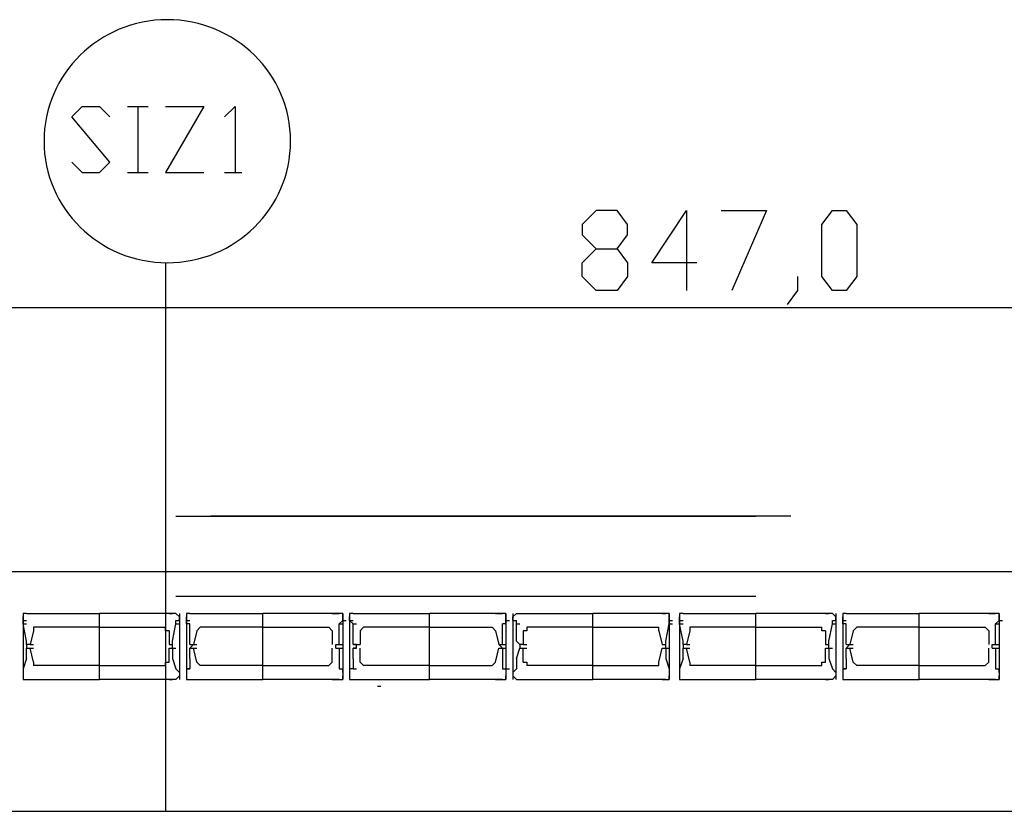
# Model space of a CAD drawing. Header units: millimetres. Extents: x 46 to 491, y -41 to 547.
# Tile 58 of 140: x 151 to 163, y 156 to 166. Entities that reach past the tile are written whole.
import ezdxf

# ---------------------------------------------------------------- set-up
doc = ezdxf.new("R2010")
doc.units = ezdxf.units.MM
doc.header["$LTSCALE"] = 10
doc.layers.add('xref', color=252, linetype='Continuous')

# ---------------------------------------------------------------- blocks, each defined once
blk = doc.blocks.new('stacja')
at = {"color": 9, "lineweight": 25}
for points in [[(97.324334, 113.495666), (97.451334, 113.368666), (97.663, 113.368666), (97.79, 113.495666), (97.324334, 114.046), (97.451334, 114.173), (97.663, 114.173), (97.79, 114.046)], [(98.467334, 114.173), (98.933, 114.173), (98.467334, 113.368666), (98.933, 113.368666)], [(99.187, 114.046), (99.314, 114.173), (99.314, 113.368666)], [(99.187, 113.368666), (99.398667, 113.368666)], [(103.716667, 111.929333), (103.547334, 112.098666), (103.547334, 112.268), (103.716667, 112.437333), (103.970667, 112.437333), (104.097667, 112.606666), (104.097667, 112.733666), (103.970667, 112.903), (103.716667, 112.903), (103.547334, 112.733666), (103.547334, 112.606666), (103.716667, 112.437333)], [(104.944334, 112.268), (104.394, 112.268), (104.817334, 112.903), (104.817334, 111.929333)], [(105.240667, 112.903), (105.791, 112.903), (105.367667, 111.929333)], [(103.970667, 112.437333), (104.097667, 112.268), (104.097667, 112.098666), (103.970667, 111.929333), (103.716667, 111.929333)], [(106.172, 112.098666), (106.172, 111.929333), (106.045, 111.76)], [(131.445, 111.717666), (47.074667, 111.717666), (46.99, 111.844666), (46.863, 111.887), (46.778334, 111.844666), (46.693667, 111.717666), (46.778334, 111.590666), (46.863, 111.548333), (46.99, 111.590666), (47.074667, 111.717666)], [(131.614334, 108.500333), (41.529, 108.500333)], [(96.774, 107.992333), (96.731667, 107.992333), (96.731667, 107.95)], [(96.774, 107.653666), (96.731667, 107.865333), (96.731667, 107.95)], [(96.816334, 107.188), (97.663, 107.188), (97.663, 107.992333)], [(96.816334, 107.992333), (96.858667, 107.992333)], [(98.509667, 107.188), (97.663, 107.188), (97.663, 107.992333)], [(98.509667, 107.992333), (98.552, 107.992333)], [(98.552, 107.653666), (98.594334, 107.865333), (98.594334, 107.907666)], [(98.636667, 107.95), (98.594334, 107.992333)], [(98.763667, 107.992333), (98.721334, 107.992333), (98.721334, 107.95)], [(98.721334, 107.865333), (98.721334, 107.95)], [(98.848334, 107.188), (99.652667, 107.188), (99.652667, 107.992333)], [(100.499334, 107.188), (99.652667, 107.188), (99.652667, 107.992333)], [(100.626334, 107.95), (100.626334, 107.992333), (100.584, 107.992333)], [(100.584, 107.653666), (100.584, 107.865333), (100.626334, 107.907666), (100.626334, 107.95)], [(100.753334, 107.992333), (100.711, 107.992333), (100.711, 107.95)], [(100.753334, 107.653666), (100.753334, 107.865333), (100.711, 107.907666), (100.711, 107.95)], [(100.838, 107.188), (101.684667, 107.188), (101.684667, 107.992333)], [(102.489, 107.188), (101.684667, 107.188), (101.684667, 107.992333)], [(102.616, 107.95), (102.616, 107.992333), (102.573667, 107.992333)], [(102.616, 107.865333), (102.616, 107.95)], [(102.743, 107.992333), (102.700667, 107.95)], [(102.743, 107.653666), (102.743, 107.907666)], [(102.827667, 107.188), (103.674334, 107.188), (103.674334, 107.992333)], [(102.827667, 107.992333), (102.87, 107.992333)], [(104.521, 107.188), (103.674334, 107.188), (103.674334, 107.992333)], [(104.521, 107.992333), (104.563334, 107.992333)], [(104.605667, 107.95), (104.605667, 107.992333), (104.563334, 107.992333)], [(104.563334, 107.653666), (104.605667, 107.865333), (104.605667, 107.95)], [(104.775, 107.992333), (104.732667, 107.992333), (104.732667, 107.95)], [(104.775, 107.653666), (104.732667, 107.865333), (104.732667, 107.95)], [(104.817334, 107.188), (105.664, 107.188), (105.664, 107.992333)], [(104.817334, 107.992333), (104.859667, 107.992333)], [(106.510667, 107.188), (105.664, 107.188), (105.664, 107.992333)], [(106.510667, 107.992333), (106.553, 107.992333)], [(106.553, 107.653666), (106.595334, 107.865333), (106.595334, 107.907666)], [(106.637667, 107.95), (106.595334, 107.992333)], [(106.764667, 107.992333), (106.722334, 107.992333), (106.722334, 107.95)], [(106.722334, 107.865333), (106.722334, 107.95)], [(106.807, 107.188), (107.653667, 107.188), (107.653667, 107.992333)], [(108.500334, 107.188), (107.653667, 107.188), (107.653667, 107.992333)], [(108.627334, 107.95), (108.627334, 107.992333), (108.585, 107.992333)], [(108.585, 107.653666), (108.585, 107.865333), (108.627334, 107.907666), (108.627334, 107.95)], [(96.858667, 107.780666), (96.816334, 107.611333)], [(96.858667, 107.823), (96.858667, 107.780666)], [(98.509667, 107.780666), (98.467334, 107.780666), (98.467334, 107.823)], [(98.509667, 107.780666), (98.509667, 107.611333)], [(98.890667, 107.823), (98.848334, 107.780666)], [(100.499334, 107.780666), (100.457, 107.823)], [(100.880334, 107.823), (100.838, 107.780666)], [(102.489, 107.780666), (102.446667, 107.823)], [(102.87, 107.823), (102.87, 107.780666), (102.827667, 107.780666)], [(102.827667, 107.780666), (102.827667, 107.611333)], [(104.478667, 107.780666), (104.478667, 107.823)], [(104.478667, 107.780666), (104.521, 107.611333)], [(104.859667, 107.780666), (104.817334, 107.611333)], [(104.859667, 107.823), (104.859667, 107.780666)], [(106.510667, 107.780666), (106.468334, 107.780666), (106.468334, 107.823)], [(106.510667, 107.780666), (106.510667, 107.611333)], [(106.891667, 107.823), (106.849334, 107.780666)], [(108.500334, 107.780666), (108.458, 107.823)], [(96.774, 107.611333), (96.774, 107.653666)], [(98.552, 107.611333), (98.552, 107.653666)], [(98.763667, 107.611333), (98.763667, 107.653666)], [(100.541667, 107.569), (100.541667, 107.611333), (100.584, 107.611333), (100.584, 107.653666)], [(102.573667, 107.569), (102.531334, 107.611333), (102.573667, 107.611333), (102.573667, 107.653666)], [(102.785334, 107.611333), (102.743, 107.653666)], [(104.563334, 107.611333), (104.563334, 107.653666)], [(104.775, 107.611333), (104.775, 107.653666)], [(106.553, 107.611333), (106.553, 107.653666)], [(106.764667, 107.611333), (106.764667, 107.653666)], [(108.542667, 107.569), (108.542667, 107.611333), (108.585, 107.611333), (108.585, 107.653666)], [(96.816334, 107.611333), (96.774, 107.611333)], [(96.774, 107.611333), (96.774, 107.569)], [(96.774, 107.442), (96.774, 107.569)], [(96.816334, 107.611333), (96.858667, 107.611333)], [(96.816334, 107.569), (96.858667, 107.569)], [(98.509667, 107.611333), (98.552, 107.611333)], [(98.509667, 107.611333), (98.552, 107.611333)], [(98.509667, 107.569), (98.552, 107.569)], [(98.552, 107.569), (98.552, 107.611333)], [(98.552, 107.569), (98.552, 107.442)], [(98.806, 107.611333), (98.763667, 107.569)], [(98.763667, 107.611333), (98.806, 107.611333)], [(98.763667, 107.442), (98.763667, 107.569)], [(98.806, 107.611333), (98.848334, 107.611333)], [(98.806, 107.569), (98.848334, 107.569)], [(100.541667, 107.569), (100.584, 107.569)], [(100.795667, 107.611333), (100.753334, 107.611333)], [(100.795667, 107.569), (100.753334, 107.569)], [(100.795667, 107.569), (100.795667, 107.611333)], [(102.573667, 107.569), (102.573667, 107.442)], [(102.743, 107.442), (102.785334, 107.569)], [(102.827667, 107.611333), (102.785334, 107.611333)], [(102.785334, 107.611333), (102.785334, 107.569)], [(102.827667, 107.611333), (102.87, 107.611333)], [(104.521, 107.611333), (104.563334, 107.611333)], [(104.521, 107.611333), (104.563334, 107.611333)], [(104.521, 107.569), (104.563334, 107.569)], [(104.563334, 107.569), (104.563334, 107.611333)], [(104.563334, 107.569), (104.563334, 107.442)], [(104.817334, 107.611333), (104.775, 107.611333)], [(104.775, 107.611333), (104.775, 107.569)], [(104.775, 107.442), (104.775, 107.569)], [(104.817334, 107.611333), (104.859667, 107.611333)], [(104.817334, 107.569), (104.859667, 107.569)], [(106.510667, 107.611333), (106.553, 107.611333)], [(106.510667, 107.611333), (106.553, 107.611333)], [(106.510667, 107.569), (106.553, 107.569)], [(106.553, 107.569), (106.553, 107.611333)], [(106.553, 107.569), (106.553, 107.442)], [(106.807, 107.611333), (106.764667, 107.569)], [(106.764667, 107.611333), (106.807, 107.611333)], [(106.764667, 107.442), (106.764667, 107.569)], [(106.807, 107.611333), (106.849334, 107.611333)], [(106.807, 107.569), (106.849334, 107.569)], [(108.542667, 107.569), (108.585, 107.569)], [(96.774, 107.442), (96.731667, 107.315)], [(98.552, 107.442), (98.594334, 107.315)], [(100.584, 107.442), (100.584, 107.315), (100.626334, 107.315)], [(100.753334, 107.442), (100.753334, 107.315), (100.711, 107.315)], [(102.743, 107.442), (102.743, 107.315)], [(104.563334, 107.442), (104.605667, 107.315)], [(104.775, 107.442), (104.732667, 107.315)], [(106.553, 107.442), (106.595334, 107.315)], [(108.585, 107.442), (108.585, 107.315), (108.627334, 107.315)], [(96.731667, 107.315), (96.731667, 107.272666)], [(96.858667, 107.399666), (96.858667, 107.357333)], [(98.467334, 107.357333), (98.467334, 107.399666), (98.509667, 107.399666)], [(98.594334, 107.315), (98.636667, 107.272666)], [(98.763667, 107.315), (98.721334, 107.315), (98.721334, 107.272666)], [(98.848334, 107.399666), (98.890667, 107.357333)], [(100.457, 107.357333), (100.499334, 107.399666)], [(100.838, 107.399666), (100.880334, 107.357333)], [(102.446667, 107.357333), (102.489, 107.399666)], [(102.573667, 107.315), (102.616, 107.315), (102.616, 107.272666)], [(102.743, 107.315), (102.700667, 107.272666)], [(102.827667, 107.399666), (102.87, 107.399666), (102.87, 107.357333)], [(104.478667, 107.357333), (104.478667, 107.399666)], [(104.605667, 107.315), (104.605667, 107.272666)], [(104.732667, 107.315), (104.732667, 107.272666)], [(104.859667, 107.399666), (104.859667, 107.357333)], [(106.468334, 107.357333), (106.468334, 107.399666), (106.510667, 107.399666)], [(106.595334, 107.315), (106.637667, 107.272666)], [(106.764667, 107.315), (106.722334, 107.315), (106.722334, 107.272666)], [(106.849334, 107.399666), (106.891667, 107.357333)], [(108.458, 107.357333), (108.500334, 107.399666)], [(96.731667, 107.230333), (96.731667, 107.188), (96.774, 107.188)], [(96.816334, 107.188), (96.858667, 107.188)], [(98.509667, 107.188), (98.552, 107.188)], [(98.594334, 107.188), (98.636667, 107.230333)], [(98.721334, 107.230333), (98.721334, 107.188), (98.763667, 107.188)], [(100.584, 107.188), (100.626334, 107.188), (100.626334, 107.230333)], [(100.711, 107.230333), (100.711, 107.188), (100.753334, 107.188)], [(102.573667, 107.188), (102.616, 107.188), (102.616, 107.230333)], [(102.700667, 107.230333), (102.743, 107.188)], [(102.827667, 107.188), (102.87, 107.188)], [(104.521, 107.188), (104.563334, 107.188)], [(104.563334, 107.188), (104.605667, 107.188), (104.605667, 107.230333)], [(104.732667, 107.230333), (104.732667, 107.188), (104.775, 107.188)], [(104.817334, 107.188), (104.859667, 107.188)], [(106.510667, 107.188), (106.553, 107.188)], [(106.595334, 107.188), (106.637667, 107.230333)], [(106.722334, 107.230333), (106.722334, 107.188), (106.764667, 107.188)], [(108.585, 107.188), (108.627334, 107.188), (108.627334, 107.230333)]]:
    blk.add_lwpolyline(points, dxfattribs=at)
blk.add_lwpolyline([(106.595334, 111.929333), (106.468334, 112.098666), (106.468334, 112.733666), (106.595334, 112.903), (106.764667, 112.903), (106.891667, 112.733666), (106.891667, 112.098666), (106.764667, 111.929333)], close=True, dxfattribs=at)
blk.add_ellipse((98.4885, 113.749666), major_axis=(1.502833, 0), ratio=0.985915, start_param=0, end_param=6.283185, dxfattribs=at)
for points in [[(98.001667, 114.173), (98.001667, 114.173), (98.255667, 114.173), (98.255667, 114.173)], [(98.128667, 114.173), (98.128667, 114.173), (98.128667, 113.368666), (98.128667, 113.368666)], [(98.001667, 113.368666), (98.001667, 113.368666), (98.255667, 113.368666), (98.255667, 113.368666)], [(98.467334, 112.268), (98.467334, 112.268), (98.467334, 105.579333), (98.467334, 105.579333)], [(98.594334, 109.177666), (98.594334, 109.177666), (105.664, 109.177666), (105.664, 109.177666)], [(106.087334, 109.177666), (106.087334, 109.177666), (99.017667, 109.177666), (99.017667, 109.177666)], [(98.594334, 108.204), (98.594334, 108.204), (105.664, 108.204), (105.664, 108.204)], [(96.731667, 107.992333), (96.731667, 107.992333), (96.731667, 107.188), (96.731667, 107.188)], [(96.731667, 107.907666), (96.731667, 107.907666), (96.774, 107.907666), (96.774, 107.907666)], [(96.774, 107.992333), (96.774, 107.992333), (96.816334, 107.992333), (96.816334, 107.992333)], [(96.816334, 107.992333), (96.816334, 107.992333), (97.663, 107.992333), (97.663, 107.992333)], [(96.816334, 107.992333), (96.816334, 107.992333), (97.663, 107.992333), (97.663, 107.992333)], [(98.509667, 107.992333), (98.509667, 107.992333), (97.663, 107.992333), (97.663, 107.992333)], [(98.509667, 107.992333), (98.509667, 107.992333), (97.663, 107.992333), (97.663, 107.992333)], [(98.594334, 107.992333), (98.594334, 107.992333), (98.509667, 107.992333), (98.509667, 107.992333)], [(98.594334, 107.907666), (98.594334, 107.907666), (98.636667, 107.907666), (98.636667, 107.907666)], [(98.636667, 107.992333), (98.636667, 107.992333), (98.636667, 107.188), (98.636667, 107.188)], [(98.636667, 107.907666), (98.636667, 107.907666), (98.636667, 107.95), (98.636667, 107.95)], [(98.721334, 107.992333), (98.721334, 107.992333), (98.721334, 107.188), (98.721334, 107.188)], [(98.721334, 107.907666), (98.721334, 107.907666), (98.763667, 107.907666), (98.763667, 107.907666)], [(98.763667, 107.992333), (98.763667, 107.992333), (98.806, 107.992333), (98.806, 107.992333)], [(98.806, 107.992333), (98.806, 107.992333), (99.652667, 107.992333), (99.652667, 107.992333)], [(98.806, 107.992333), (98.806, 107.992333), (98.848334, 107.992333), (98.848334, 107.992333)], [(98.848334, 107.992333), (98.848334, 107.992333), (99.652667, 107.992333), (99.652667, 107.992333)], [(98.848334, 107.992333), (98.848334, 107.992333), (98.890667, 107.992333), (98.890667, 107.992333)], [(100.541667, 107.992333), (100.541667, 107.992333), (99.652667, 107.992333), (99.652667, 107.992333)], [(100.499334, 107.992333), (100.499334, 107.992333), (99.652667, 107.992333), (99.652667, 107.992333)], [(100.499334, 107.992333), (100.499334, 107.992333), (100.541667, 107.992333), (100.541667, 107.992333)], [(100.584, 107.992333), (100.584, 107.992333), (100.541667, 107.992333), (100.541667, 107.992333)], [(100.541667, 107.992333), (100.541667, 107.992333), (100.584, 107.992333), (100.584, 107.992333)], [(100.626334, 107.992333), (100.626334, 107.992333), (100.626334, 107.188), (100.626334, 107.188)], [(100.626334, 107.907666), (100.626334, 107.907666), (100.668667, 107.907666), (100.668667, 107.907666)], [(100.711, 107.992333), (100.711, 107.992333), (100.711, 107.188), (100.711, 107.188)], [(100.711, 107.907666), (100.711, 107.907666), (100.753334, 107.907666), (100.753334, 107.907666)], [(100.753334, 107.992333), (100.753334, 107.992333), (100.795667, 107.992333), (100.795667, 107.992333)], [(100.795667, 107.992333), (100.795667, 107.992333), (101.684667, 107.992333), (101.684667, 107.992333)], [(100.795667, 107.992333), (100.795667, 107.992333), (100.838, 107.992333), (100.838, 107.992333)], [(100.838, 107.992333), (100.838, 107.992333), (101.684667, 107.992333), (101.684667, 107.992333)], [(100.838, 107.992333), (100.838, 107.992333), (100.880334, 107.992333), (100.880334, 107.992333)], [(102.531334, 107.992333), (102.531334, 107.992333), (101.684667, 107.992333), (101.684667, 107.992333)], [(102.489, 107.992333), (102.489, 107.992333), (101.684667, 107.992333), (101.684667, 107.992333)], [(102.489, 107.992333), (102.489, 107.992333), (102.531334, 107.992333), (102.531334, 107.992333)], [(102.573667, 107.992333), (102.573667, 107.992333), (102.531334, 107.992333), (102.531334, 107.992333)], [(102.531334, 107.992333), (102.531334, 107.992333), (102.573667, 107.992333), (102.573667, 107.992333)], [(102.616, 107.992333), (102.616, 107.992333), (102.616, 107.188), (102.616, 107.188)], [(102.616, 107.907666), (102.616, 107.907666), (102.658334, 107.907666), (102.658334, 107.907666)], [(102.700667, 107.992333), (102.700667, 107.992333), (102.700667, 107.188), (102.700667, 107.188)], [(102.700667, 107.907666), (102.700667, 107.907666), (102.700667, 107.95), (102.700667, 107.95)], [(102.700667, 107.907666), (102.700667, 107.907666), (102.743, 107.907666), (102.743, 107.907666)], [(102.743, 107.992333), (102.743, 107.992333), (102.827667, 107.992333), (102.827667, 107.992333)], [(102.827667, 107.992333), (102.827667, 107.992333), (103.674334, 107.992333), (103.674334, 107.992333)], [(102.827667, 107.992333), (102.827667, 107.992333), (103.674334, 107.992333), (103.674334, 107.992333)], [(104.521, 107.992333), (104.521, 107.992333), (103.674334, 107.992333), (103.674334, 107.992333)], [(104.521, 107.992333), (104.521, 107.992333), (103.674334, 107.992333), (103.674334, 107.992333)], [(104.563334, 107.992333), (104.563334, 107.992333), (104.521, 107.992333), (104.521, 107.992333)], [(104.605667, 107.992333), (104.605667, 107.992333), (104.605667, 107.188), (104.605667, 107.188)], [(104.605667, 107.907666), (104.605667, 107.907666), (104.648, 107.907666), (104.648, 107.907666)], [(104.732667, 107.992333), (104.732667, 107.992333), (104.732667, 107.188), (104.732667, 107.188)], [(104.732667, 107.907666), (104.732667, 107.907666), (104.775, 107.907666), (104.775, 107.907666)], [(104.775, 107.992333), (104.775, 107.992333), (104.817334, 107.992333), (104.817334, 107.992333)], [(104.817334, 107.992333), (104.817334, 107.992333), (105.664, 107.992333), (105.664, 107.992333)], [(104.817334, 107.992333), (104.817334, 107.992333), (105.664, 107.992333), (105.664, 107.992333)], [(106.510667, 107.992333), (106.510667, 107.992333), (105.664, 107.992333), (105.664, 107.992333)], [(106.510667, 107.992333), (106.510667, 107.992333), (105.664, 107.992333), (105.664, 107.992333)], [(106.595334, 107.992333), (106.595334, 107.992333), (106.510667, 107.992333), (106.510667, 107.992333)], [(106.595334, 107.907666), (106.595334, 107.907666), (106.637667, 107.907666), (106.637667, 107.907666)], [(106.637667, 107.992333), (106.637667, 107.992333), (106.637667, 107.188), (106.637667, 107.188)], [(106.637667, 107.907666), (106.637667, 107.907666), (106.637667, 107.95), (106.637667, 107.95)], [(106.722334, 107.992333), (106.722334, 107.992333), (106.722334, 107.188), (106.722334, 107.188)], [(106.722334, 107.907666), (106.722334, 107.907666), (106.764667, 107.907666), (106.764667, 107.907666)], [(106.764667, 107.992333), (106.764667, 107.992333), (106.807, 107.992333), (106.807, 107.992333)], [(106.807, 107.992333), (106.807, 107.992333), (107.653667, 107.992333), (107.653667, 107.992333)], [(106.807, 107.992333), (106.807, 107.992333), (107.653667, 107.992333), (107.653667, 107.992333)], [(106.807, 107.992333), (106.807, 107.992333), (106.849334, 107.992333), (106.849334, 107.992333)], [(106.849334, 107.992333), (106.849334, 107.992333), (106.891667, 107.992333), (106.891667, 107.992333)], [(108.542667, 107.992333), (108.542667, 107.992333), (107.653667, 107.992333), (107.653667, 107.992333)], [(108.500334, 107.992333), (108.500334, 107.992333), (107.653667, 107.992333), (107.653667, 107.992333)], [(108.500334, 107.992333), (108.500334, 107.992333), (108.542667, 107.992333), (108.542667, 107.992333)], [(108.585, 107.992333), (108.585, 107.992333), (108.542667, 107.992333), (108.542667, 107.992333)], [(108.542667, 107.992333), (108.542667, 107.992333), (108.585, 107.992333), (108.585, 107.992333)], [(108.627334, 107.992333), (108.627334, 107.992333), (108.627334, 107.188), (108.627334, 107.188)], [(108.627334, 107.907666), (108.627334, 107.907666), (108.669667, 107.907666), (108.669667, 107.907666)], [(96.731667, 107.865333), (96.731667, 107.865333), (96.774, 107.865333), (96.774, 107.865333)], [(97.663, 107.823), (97.663, 107.823), (96.858667, 107.823), (96.858667, 107.823)], [(97.663, 107.823), (97.663, 107.823), (98.467334, 107.823), (98.467334, 107.823)], [(98.594334, 107.865333), (98.594334, 107.865333), (98.636667, 107.865333), (98.636667, 107.865333)], [(98.763667, 107.865333), (98.763667, 107.865333), (98.721334, 107.865333), (98.721334, 107.865333)], [(98.763667, 107.653666), (98.763667, 107.653666), (98.763667, 107.865333), (98.763667, 107.865333)], [(98.848334, 107.780666), (98.848334, 107.780666), (98.806, 107.611333), (98.806, 107.611333)], [(99.652667, 107.823), (99.652667, 107.823), (98.890667, 107.823), (98.890667, 107.823)], [(99.652667, 107.823), (99.652667, 107.823), (100.457, 107.823), (100.457, 107.823)], [(100.499334, 107.780666), (100.499334, 107.780666), (100.499334, 107.611333), (100.499334, 107.611333)], [(100.584, 107.865333), (100.584, 107.865333), (100.626334, 107.865333), (100.626334, 107.865333)], [(100.753334, 107.865333), (100.753334, 107.865333), (100.795667, 107.865333), (100.795667, 107.865333)], [(100.838, 107.780666), (100.838, 107.780666), (100.838, 107.611333), (100.838, 107.611333)], [(101.684667, 107.823), (101.684667, 107.823), (100.880334, 107.823), (100.880334, 107.823)], [(101.684667, 107.823), (101.684667, 107.823), (102.446667, 107.823), (102.446667, 107.823)], [(102.489, 107.780666), (102.489, 107.780666), (102.531334, 107.611333), (102.531334, 107.611333)], [(102.573667, 107.653666), (102.573667, 107.653666), (102.573667, 107.865333), (102.573667, 107.865333)], [(102.616, 107.865333), (102.616, 107.865333), (102.573667, 107.865333), (102.573667, 107.865333)], [(102.743, 107.865333), (102.743, 107.865333), (102.785334, 107.865333), (102.785334, 107.865333)], [(103.674334, 107.823), (103.674334, 107.823), (102.87, 107.823), (102.87, 107.823)], [(103.674334, 107.823), (103.674334, 107.823), (104.478667, 107.823), (104.478667, 107.823)], [(104.605667, 107.865333), (104.605667, 107.865333), (104.648, 107.865333), (104.648, 107.865333)], [(104.732667, 107.865333), (104.732667, 107.865333), (104.775, 107.865333), (104.775, 107.865333)], [(105.664, 107.823), (105.664, 107.823), (104.859667, 107.823), (104.859667, 107.823)], [(105.664, 107.823), (105.664, 107.823), (106.468334, 107.823), (106.468334, 107.823)], [(106.595334, 107.865333), (106.595334, 107.865333), (106.637667, 107.865333), (106.637667, 107.865333)], [(106.764667, 107.865333), (106.764667, 107.865333), (106.722334, 107.865333), (106.722334, 107.865333)], [(106.764667, 107.653666), (106.764667, 107.653666), (106.764667, 107.865333), (106.764667, 107.865333)], [(106.849334, 107.780666), (106.849334, 107.780666), (106.807, 107.611333), (106.807, 107.611333)], [(107.653667, 107.823), (107.653667, 107.823), (106.891667, 107.823), (106.891667, 107.823)], [(107.653667, 107.823), (107.653667, 107.823), (108.458, 107.823), (108.458, 107.823)], [(108.500334, 107.780666), (108.500334, 107.780666), (108.500334, 107.611333), (108.500334, 107.611333)], [(108.585, 107.865333), (108.585, 107.865333), (108.627334, 107.865333), (108.627334, 107.865333)], [(100.753334, 107.611333), (100.753334, 107.611333), (100.753334, 107.653666), (100.753334, 107.653666)], [(96.816334, 107.611333), (96.816334, 107.611333), (96.774, 107.611333), (96.774, 107.611333)], [(96.774, 107.569), (96.774, 107.569), (96.816334, 107.569), (96.816334, 107.569)], [(96.858667, 107.399666), (96.858667, 107.399666), (96.816334, 107.569), (96.816334, 107.569)], [(98.509667, 107.611333), (98.509667, 107.611333), (98.552, 107.611333), (98.552, 107.611333)], [(98.509667, 107.399666), (98.509667, 107.399666), (98.509667, 107.569), (98.509667, 107.569)], [(98.552, 107.569), (98.552, 107.569), (98.594334, 107.569), (98.594334, 107.569)], [(98.763667, 107.611333), (98.763667, 107.611333), (98.806, 107.611333), (98.806, 107.611333)], [(98.763667, 107.569), (98.763667, 107.569), (98.806, 107.569), (98.806, 107.569)], [(98.806, 107.611333), (98.806, 107.611333), (98.848334, 107.611333), (98.848334, 107.611333)], [(98.806, 107.611333), (98.806, 107.611333), (98.848334, 107.611333), (98.848334, 107.611333)], [(98.848334, 107.399666), (98.848334, 107.399666), (98.806, 107.569), (98.806, 107.569)], [(100.499334, 107.399666), (100.499334, 107.399666), (100.499334, 107.569), (100.499334, 107.569)], [(100.541667, 107.611333), (100.541667, 107.611333), (100.584, 107.611333), (100.584, 107.611333)], [(100.541667, 107.611333), (100.541667, 107.611333), (100.584, 107.611333), (100.584, 107.611333)], [(100.584, 107.611333), (100.584, 107.611333), (100.626334, 107.611333), (100.626334, 107.611333)], [(100.584, 107.569), (100.584, 107.569), (100.626334, 107.569), (100.626334, 107.569)], [(100.584, 107.569), (100.584, 107.569), (100.584, 107.442), (100.584, 107.442)], [(100.753334, 107.611333), (100.753334, 107.611333), (100.795667, 107.611333), (100.795667, 107.611333)], [(100.753334, 107.569), (100.753334, 107.569), (100.795667, 107.569), (100.795667, 107.569)], [(100.753334, 107.442), (100.753334, 107.442), (100.753334, 107.569), (100.753334, 107.569)], [(100.795667, 107.611333), (100.795667, 107.611333), (100.838, 107.611333), (100.838, 107.611333)], [(100.795667, 107.611333), (100.795667, 107.611333), (100.838, 107.611333), (100.838, 107.611333)], [(100.795667, 107.611333), (100.795667, 107.611333), (100.838, 107.611333), (100.838, 107.611333)], [(100.838, 107.399666), (100.838, 107.399666), (100.838, 107.569), (100.838, 107.569)], [(102.489, 107.399666), (102.489, 107.399666), (102.531334, 107.569), (102.531334, 107.569)], [(102.531334, 107.611333), (102.531334, 107.611333), (102.573667, 107.611333), (102.573667, 107.611333)], [(102.531334, 107.611333), (102.531334, 107.611333), (102.573667, 107.611333), (102.573667, 107.611333)], [(102.531334, 107.569), (102.531334, 107.569), (102.573667, 107.569), (102.573667, 107.569)], [(102.573667, 107.611333), (102.573667, 107.611333), (102.616, 107.611333), (102.616, 107.611333)], [(102.573667, 107.569), (102.573667, 107.569), (102.616, 107.569), (102.616, 107.569)], [(102.827667, 107.611333), (102.827667, 107.611333), (102.785334, 107.611333), (102.785334, 107.611333)], [(102.785334, 107.569), (102.785334, 107.569), (102.827667, 107.569), (102.827667, 107.569)], [(102.827667, 107.399666), (102.827667, 107.399666), (102.827667, 107.569), (102.827667, 107.569)], [(102.827667, 107.569), (102.827667, 107.569), (102.87, 107.569), (102.87, 107.569)], [(104.478667, 107.399666), (104.478667, 107.399666), (104.521, 107.569), (104.521, 107.569)], [(104.521, 107.611333), (104.521, 107.611333), (104.563334, 107.611333), (104.563334, 107.611333)], [(104.563334, 107.569), (104.563334, 107.569), (104.605667, 107.569), (104.605667, 107.569)], [(104.817334, 107.611333), (104.817334, 107.611333), (104.775, 107.611333), (104.775, 107.611333)], [(104.775, 107.569), (104.775, 107.569), (104.817334, 107.569), (104.817334, 107.569)], [(104.859667, 107.399666), (104.859667, 107.399666), (104.817334, 107.569), (104.817334, 107.569)], [(106.510667, 107.611333), (106.510667, 107.611333), (106.553, 107.611333), (106.553, 107.611333)], [(106.510667, 107.399666), (106.510667, 107.399666), (106.510667, 107.569), (106.510667, 107.569)], [(106.553, 107.569), (106.553, 107.569), (106.595334, 107.569), (106.595334, 107.569)], [(106.764667, 107.611333), (106.764667, 107.611333), (106.807, 107.611333), (106.807, 107.611333)], [(106.764667, 107.569), (106.764667, 107.569), (106.807, 107.569), (106.807, 107.569)], [(106.807, 107.611333), (106.807, 107.611333), (106.849334, 107.611333), (106.849334, 107.611333)], [(106.807, 107.611333), (106.807, 107.611333), (106.849334, 107.611333), (106.849334, 107.611333)], [(106.849334, 107.399666), (106.849334, 107.399666), (106.807, 107.569), (106.807, 107.569)], [(108.500334, 107.399666), (108.500334, 107.399666), (108.500334, 107.569), (108.500334, 107.569)], [(108.542667, 107.611333), (108.542667, 107.611333), (108.585, 107.611333), (108.585, 107.611333)], [(108.542667, 107.611333), (108.542667, 107.611333), (108.585, 107.611333), (108.585, 107.611333)], [(108.585, 107.611333), (108.585, 107.611333), (108.627334, 107.611333), (108.627334, 107.611333)], [(108.585, 107.569), (108.585, 107.569), (108.627334, 107.569), (108.627334, 107.569)], [(108.585, 107.569), (108.585, 107.569), (108.585, 107.442), (108.585, 107.442)], [(98.763667, 107.442), (98.763667, 107.442), (98.763667, 107.315), (98.763667, 107.315)], [(102.573667, 107.442), (102.573667, 107.442), (102.573667, 107.315), (102.573667, 107.315)], [(106.764667, 107.442), (106.764667, 107.442), (106.764667, 107.315), (106.764667, 107.315)], [(97.663, 107.357333), (97.663, 107.357333), (96.858667, 107.357333), (96.858667, 107.357333)], [(97.663, 107.357333), (97.663, 107.357333), (98.467334, 107.357333), (98.467334, 107.357333)], [(98.721334, 107.315), (98.721334, 107.315), (98.763667, 107.315), (98.763667, 107.315)], [(99.652667, 107.357333), (99.652667, 107.357333), (98.890667, 107.357333), (98.890667, 107.357333)], [(99.652667, 107.357333), (99.652667, 107.357333), (100.457, 107.357333), (100.457, 107.357333)], [(100.584, 107.315), (100.584, 107.315), (100.626334, 107.315), (100.626334, 107.315)], [(100.626334, 107.272666), (100.626334, 107.272666), (100.626334, 107.315), (100.626334, 107.315)], [(100.711, 107.315), (100.711, 107.315), (100.711, 107.272666), (100.711, 107.272666)], [(100.753334, 107.315), (100.753334, 107.315), (100.795667, 107.315), (100.795667, 107.315)], [(101.684667, 107.357333), (101.684667, 107.357333), (100.880334, 107.357333), (100.880334, 107.357333)], [(101.684667, 107.357333), (101.684667, 107.357333), (102.446667, 107.357333), (102.446667, 107.357333)], [(102.616, 107.315), (102.616, 107.315), (102.658334, 107.315), (102.658334, 107.315)], [(103.674334, 107.357333), (103.674334, 107.357333), (102.87, 107.357333), (102.87, 107.357333)], [(103.674334, 107.357333), (103.674334, 107.357333), (104.478667, 107.357333), (104.478667, 107.357333)], [(105.664, 107.357333), (105.664, 107.357333), (104.859667, 107.357333), (104.859667, 107.357333)], [(105.664, 107.357333), (105.664, 107.357333), (106.468334, 107.357333), (106.468334, 107.357333)], [(106.722334, 107.315), (106.722334, 107.315), (106.764667, 107.315), (106.764667, 107.315)], [(107.653667, 107.357333), (107.653667, 107.357333), (106.891667, 107.357333), (106.891667, 107.357333)], [(107.653667, 107.357333), (107.653667, 107.357333), (108.458, 107.357333), (108.458, 107.357333)], [(108.585, 107.315), (108.585, 107.315), (108.627334, 107.315), (108.627334, 107.315)], [(108.627334, 107.272666), (108.627334, 107.272666), (108.627334, 107.315), (108.627334, 107.315)], [(96.731667, 107.272666), (96.731667, 107.272666), (96.731667, 107.230333), (96.731667, 107.230333)], [(96.774, 107.188), (96.774, 107.188), (96.816334, 107.188), (96.816334, 107.188)], [(96.816334, 107.188), (96.816334, 107.188), (97.663, 107.188), (97.663, 107.188)], [(98.509667, 107.188), (98.509667, 107.188), (97.663, 107.188), (97.663, 107.188)], [(98.594334, 107.188), (98.594334, 107.188), (98.509667, 107.188), (98.509667, 107.188)], [(98.636667, 107.272666), (98.636667, 107.272666), (98.636667, 107.230333), (98.636667, 107.230333)], [(98.721334, 107.272666), (98.721334, 107.272666), (98.721334, 107.230333), (98.721334, 107.230333)], [(98.763667, 107.188), (98.763667, 107.188), (98.806, 107.188), (98.806, 107.188)], [(98.806, 107.188), (98.806, 107.188), (99.652667, 107.188), (99.652667, 107.188)], [(98.806, 107.188), (98.806, 107.188), (98.848334, 107.188), (98.848334, 107.188)], [(98.848334, 107.188), (98.848334, 107.188), (98.890667, 107.188), (98.890667, 107.188)], [(100.541667, 107.188), (100.541667, 107.188), (99.652667, 107.188), (99.652667, 107.188)], [(100.499334, 107.188), (100.499334, 107.188), (100.541667, 107.188), (100.541667, 107.188)], [(100.584, 107.188), (100.584, 107.188), (100.541667, 107.188), (100.541667, 107.188)], [(100.541667, 107.188), (100.541667, 107.188), (100.584, 107.188), (100.584, 107.188)], [(100.626334, 107.272666), (100.626334, 107.272666), (100.626334, 107.230333), (100.626334, 107.230333)], [(100.711, 107.272666), (100.711, 107.272666), (100.711, 107.230333), (100.711, 107.230333)], [(100.753334, 107.188), (100.753334, 107.188), (100.795667, 107.188), (100.795667, 107.188)], [(100.795667, 107.188), (100.795667, 107.188), (101.684667, 107.188), (101.684667, 107.188)], [(100.795667, 107.188), (100.795667, 107.188), (100.838, 107.188), (100.838, 107.188)], [(100.838, 107.188), (100.838, 107.188), (100.880334, 107.188), (100.880334, 107.188)], [(102.531334, 107.188), (102.531334, 107.188), (101.684667, 107.188), (101.684667, 107.188)], [(102.489, 107.188), (102.489, 107.188), (102.531334, 107.188), (102.531334, 107.188)], [(102.573667, 107.188), (102.573667, 107.188), (102.531334, 107.188), (102.531334, 107.188)], [(102.531334, 107.188), (102.531334, 107.188), (102.573667, 107.188), (102.573667, 107.188)], [(102.616, 107.272666), (102.616, 107.272666), (102.616, 107.230333), (102.616, 107.230333)], [(102.700667, 107.272666), (102.700667, 107.272666), (102.700667, 107.230333), (102.700667, 107.230333)], [(102.743, 107.188), (102.743, 107.188), (102.827667, 107.188), (102.827667, 107.188)], [(102.827667, 107.188), (102.827667, 107.188), (103.674334, 107.188), (103.674334, 107.188)], [(104.521, 107.188), (104.521, 107.188), (103.674334, 107.188), (103.674334, 107.188)], [(104.563334, 107.188), (104.563334, 107.188), (104.521, 107.188), (104.521, 107.188)], [(104.605667, 107.272666), (104.605667, 107.272666), (104.605667, 107.230333), (104.605667, 107.230333)], [(104.732667, 107.272666), (104.732667, 107.272666), (104.732667, 107.230333), (104.732667, 107.230333)], [(104.775, 107.188), (104.775, 107.188), (104.817334, 107.188), (104.817334, 107.188)], [(104.817334, 107.188), (104.817334, 107.188), (105.664, 107.188), (105.664, 107.188)], [(106.510667, 107.188), (106.510667, 107.188), (105.664, 107.188), (105.664, 107.188)], [(106.595334, 107.188), (106.595334, 107.188), (106.510667, 107.188), (106.510667, 107.188)], [(106.637667, 107.272666), (106.637667, 107.272666), (106.637667, 107.230333), (106.637667, 107.230333)], [(106.722334, 107.272666), (106.722334, 107.272666), (106.722334, 107.230333), (106.722334, 107.230333)], [(106.764667, 107.188), (106.764667, 107.188), (106.807, 107.188), (106.807, 107.188)], [(106.807, 107.188), (106.807, 107.188), (107.653667, 107.188), (107.653667, 107.188)], [(106.807, 107.188), (106.807, 107.188), (106.849334, 107.188), (106.849334, 107.188)], [(106.849334, 107.188), (106.849334, 107.188), (106.891667, 107.188), (106.891667, 107.188)], [(108.542667, 107.188), (108.542667, 107.188), (107.653667, 107.188), (107.653667, 107.188)], [(108.500334, 107.188), (108.500334, 107.188), (108.542667, 107.188), (108.542667, 107.188)], [(108.585, 107.188), (108.585, 107.188), (108.542667, 107.188), (108.542667, 107.188)], [(108.542667, 107.188), (108.542667, 107.188), (108.585, 107.188), (108.585, 107.188)], [(108.627334, 107.272666), (108.627334, 107.272666), (108.627334, 107.230333), (108.627334, 107.230333)], [(101.049667, 107.103333), (101.049667, 107.103333), (101.092, 107.103333), (101.092, 107.103333)], [(92.329, 105.579333), (92.329, 105.579333), (119.803334, 105.579333), (119.803334, 105.579333)]]:
    blk.add_open_spline(points, degree=3, dxfattribs=at)

msp = doc.modelspace()

# ---------------------------------------------------------------- block references
at = {"layer": 'xref'}
msp.add_blockref('stacja', (53.992334, 50.410128), dxfattribs=at)

doc.saveas('drawing.dxf')
